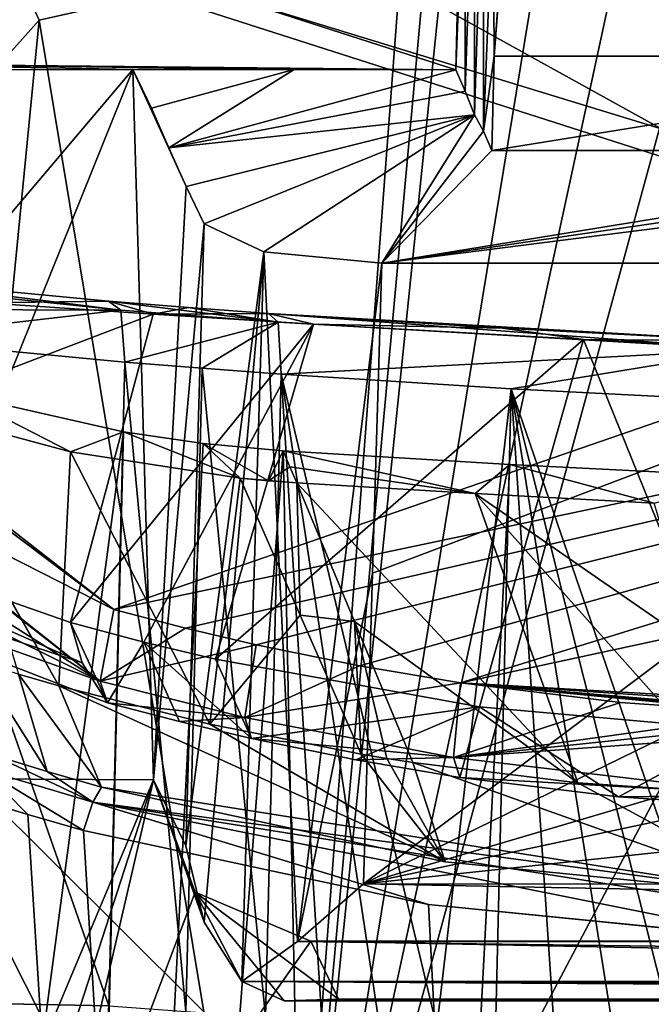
# Model space of a CAD drawing. Header units: millimetres. Extents: x -147 to 294, y -82 to 275.
# Tile 85 of 256: x 229.02 to 230.96, y 130.57 to 133.6. Entities that reach past the tile are written whole.
import ezdxf

# ---------------------------------------------------------------- set-up
doc = ezdxf.new("R2010")
doc.units = ezdxf.units.MM
doc.header["$LTSCALE"] = 67.506716
for name, color, linetype in [('1009', 7, 'CONTINUOUS'), ('1010', 7, 'CONTINUOUS'), ('1011', 7, 'CONTINUOUS'), ('1033', 7, 'CONTINUOUS'), ('1035', 7, 'CONTINUOUS'), ('1038', 7, 'CONTINUOUS'), ('1044', 7, 'CONTINUOUS'), ('1084', 7, 'CONTINUOUS'), ('1102', 7, 'CONTINUOUS'), ('1182', 7, 'CONTINUOUS'), ('3160', 7, 'CONTINUOUS'), ('3166', 7, 'CONTINUOUS'), ('3210', 7, 'CONTINUOUS'), ('3211', 7, 'CONTINUOUS'), ('3212', 7, 'CONTINUOUS'), ('3213', 7, 'CONTINUOUS'), ('3225', 7, 'CONTINUOUS'), ('3233', 7, 'CONTINUOUS'), ('3234', 7, 'CONTINUOUS'), ('3235', 7, 'CONTINUOUS'), ('3253', 7, 'CONTINUOUS'), ('3254', 7, 'CONTINUOUS'), ('3255', 7, 'CONTINUOUS'), ('3256', 7, 'CONTINUOUS'), ('3257', 7, 'CONTINUOUS'), ('3266', 7, 'CONTINUOUS'), ('3267', 7, 'CONTINUOUS'), ('3268', 7, 'CONTINUOUS'), ('3269', 7, 'CONTINUOUS'), ('3270', 7, 'CONTINUOUS'), ('3401', 7, 'CONTINUOUS'), ('3479', 7, 'CONTINUOUS'), ('3480', 7, 'CONTINUOUS'), ('3481', 7, 'CONTINUOUS'), ('3482', 7, 'CONTINUOUS'), ('3483', 7, 'CONTINUOUS'), ('3484', 7, 'CONTINUOUS'), ('3485', 7, 'CONTINUOUS'), ('3486', 7, 'CONTINUOUS'), ('3509', 7, 'CONTINUOUS'), ('3519', 7, 'CONTINUOUS'), ('3520', 7, 'CONTINUOUS'), ('3521', 7, 'CONTINUOUS'), ('771', 7, 'CONTINUOUS'), ('777', 7, 'CONTINUOUS'), ('778', 7, 'CONTINUOUS'), ('962', 7, 'CONTINUOUS'), ('963', 7, 'CONTINUOUS'), ('964', 7, 'CONTINUOUS'), ('965', 7, 'CONTINUOUS'), ('966', 7, 'CONTINUOUS')]:
    doc.layers.add(name, color=color, linetype=linetype)

msp = doc.modelspace()

# ---------------------------------------------------------------- linework, layer by layer
at = {"layer": '1009', "linetype": 'CONTINUOUS'}
for points in [[(229.8486, 132.2266, -26.6115), (230.4192, 132.1443, -26.3344), (229.8275, 132.2757, -26.8105), (229.8486, 132.2266, -26.6115)], [(229.8275, 132.2757, -26.8105), (230.4192, 132.1443, -26.3344), (230.5265, 132.2332, -26.71), (229.8275, 132.2757, -26.8105)], [(229.8696, 132.1775, -26.4126), (230.4192, 132.1443, -26.3344), (229.8486, 132.2266, -26.6115), (229.8696, 132.1775, -26.4126)], [(230.4192, 132.1443, -26.3344), (230.9711, 132.115, -26.2726), (230.5265, 132.2332, -26.71), (230.4192, 132.1443, -26.3344)], [(230.5265, 132.2332, -26.71), (230.9711, 132.115, -26.2726), (231.2604, 132.1965, -26.637), (230.5265, 132.2332, -26.71)]]:
    msp.add_3dface(points, dxfattribs=at)
at = {"layer": '1010', "linetype": 'CONTINUOUS'}
for points in [[(228.6505, 132.4134, -26.6459), (229.1729, 132.2726, -26.5324), (228.8277, 132.4492, -27.0113), (228.6505, 132.4134, -26.6459)], [(228.8277, 132.4492, -27.0113), (229.1729, 132.2726, -26.5324), (229.3357, 132.3342, -26.9006), (228.8277, 132.4492, -27.0113)], [(229.1729, 132.2726, -26.5324), (229.6956, 132.1917, -26.4402), (229.3357, 132.3342, -26.9006), (229.1729, 132.2726, -26.5324)], [(229.3357, 132.3342, -26.9006), (229.6956, 132.1917, -26.4402), (229.582, 132.2986, -26.8539), (229.3357, 132.3342, -26.9006)], [(229.6956, 132.1917, -26.4402), (229.7826, 132.1838, -26.4263), (229.582, 132.2986, -26.8539), (229.6956, 132.1917, -26.4402)], [(229.7826, 132.1838, -26.4263), (229.8275, 132.2757, -26.8105), (229.582, 132.2986, -26.8539), (229.7826, 132.1838, -26.4263)], [(229.8486, 132.2266, -26.6115), (229.8275, 132.2757, -26.8105), (229.7826, 132.1838, -26.4263), (229.8486, 132.2266, -26.6115)], [(229.8696, 132.1775, -26.4126), (229.8486, 132.2266, -26.6115), (229.7826, 132.1838, -26.4263), (229.8696, 132.1775, -26.4126)]]:
    msp.add_3dface(points, dxfattribs=at)
at = {"layer": '1011', "linetype": 'CONTINUOUS'}
for points in [[(229.8696, 132.1775, -26.4126), (229.6956, 132.1917, -26.4402), (229.8808, 131.7699, -26.3092), (229.8696, 132.1775, -26.4126)], [(229.6956, 132.1917, -26.4402), (229.8696, 132.1775, -26.4126), (229.7826, 132.1838, -26.4263), (229.6956, 132.1917, -26.4402)], [(230.0475, 131.75, -26.286), (229.8696, 132.1775, -26.4126), (229.8808, 131.7699, -26.3092), (230.0475, 131.75, -26.286)], [(230.0681, 131.3418, -26.1829), (230.0475, 131.75, -26.286), (229.8808, 131.7699, -26.3092), (230.0681, 131.3418, -26.1829)], [(230.2273, 131.316, -26.1641), (230.0475, 131.75, -26.286), (230.1477, 131.3285, -26.1733), (230.2273, 131.316, -26.1641)], [(230.0475, 131.75, -26.286), (230.0681, 131.3418, -26.1829), (230.1477, 131.3285, -26.1733), (230.0475, 131.75, -26.286)]]:
    msp.add_3dface(points, dxfattribs=at)
at = {"layer": '1033', "linetype": 'CONTINUOUS'}
for points in [[(231.8211, 132.8089, -30.1456), (229.8333, 129.0468, -30.8096), (231.697, 135.8641, -30.1191), (231.8211, 132.8089, -30.1456)], [(231.697, 135.8641, -30.1191), (229.8333, 129.0468, -30.8096), (231.2672, 135.6742, -30.2174), (231.697, 135.8641, -30.1191)], [(231.2672, 135.6742, -30.2174), (229.8333, 129.0468, -30.8096), (230.7925, 134.8757, -30.3617), (231.2672, 135.6742, -30.2174)], [(230.7925, 134.8757, -30.3617), (229.8333, 129.0468, -30.8096), (230.3448, 134.006, -30.5261), (230.7925, 134.8757, -30.3617)], [(230.3448, 134.006, -30.5261), (229.8333, 129.0468, -30.8096), (230.2764, 133.8957, -30.5532), (230.3448, 134.006, -30.5261)], [(230.2764, 133.8957, -30.5532), (229.8333, 129.0468, -30.8096), (230.197, 133.8539, -30.584), (230.2764, 133.8957, -30.5532)], [(230.197, 133.8539, -30.584), (229.8333, 129.0468, -30.8096), (229.0767, 133.6019, -31.1119), (230.197, 133.8539, -30.584)], [(229.0767, 133.6019, -31.1119), (228.0921, 123.561, -31.8998), (227.9329, 132.3228, -31.8865), (229.0767, 133.6019, -31.1119)], [(229.8333, 129.0468, -30.8096), (228.0921, 123.561, -31.8998), (229.0767, 133.6019, -31.1119), (229.8333, 129.0468, -30.8096)]]:
    msp.add_3dface(points, dxfattribs=at)
at = {"layer": '1035', "linetype": 'CONTINUOUS'}
for points in [[(231.8211, 132.8089, -30.1456), (234.3458, 134.4748, -30.0247), (226.4347, 135.7877, -28.8869), (231.8211, 132.8089, -30.1456)], [(229.8333, 129.0468, -30.8096), (231.8211, 132.8089, -30.1456), (226.4347, 135.7877, -28.8869), (229.8333, 129.0468, -30.8096)], [(227.067, 133.9568, -29.3785), (229.8333, 129.0468, -30.8096), (226.4347, 135.7877, -28.8869), (227.067, 133.9568, -29.3785)], [(228.0921, 123.561, -31.8998), (229.8333, 129.0468, -30.8096), (227.067, 133.9568, -29.3785), (228.0921, 123.561, -31.8998)]]:
    msp.add_3dface(points, dxfattribs=at)
at = {"layer": '1038', "linetype": 'CONTINUOUS'}
for points in [[(228.8277, 132.4492, -27.0113), (229.3357, 132.3342, -26.9006), (228.0793, 122.8998, -29.431), (228.8277, 132.4492, -27.0113)], [(229.3357, 132.3342, -26.9006), (229.1, 122.8101, -29.1396), (228.0793, 122.8998, -29.431), (229.3357, 132.3342, -26.9006)]]:
    msp.add_3dface(points, dxfattribs=at)
at = {"layer": '1044', "linetype": 'CONTINUOUS'}
for points in [[(229.0767, 133.6019, -31.1119), (227.9329, 132.3228, -31.8865), (228.0198, 135.9421, -31.0152), (229.0767, 133.6019, -31.1119)], [(230.197, 133.8539, -30.584), (229.0767, 133.6019, -31.1119), (228.0198, 135.9421, -31.0152), (230.197, 133.8539, -30.584)]]:
    msp.add_3dface(points, dxfattribs=at)
at = {"layer": '1084', "linetype": 'CONTINUOUS'}
for points in [[(229.3357, 132.3342, -26.9006), (229.582, 132.2986, -26.8539), (229.1, 122.8101, -29.1396), (229.3357, 132.3342, -26.9006)], [(229.582, 132.2986, -26.8539), (229.8275, 132.2757, -26.8105), (229.1, 122.8101, -29.1396), (229.582, 132.2986, -26.8539)], [(229.8275, 132.2757, -26.8105), (230.0286, 122.7529, -28.9759), (229.1, 122.8101, -29.1396), (229.8275, 132.2757, -26.8105)], [(229.8275, 132.2757, -26.8105), (230.5265, 132.2332, -26.71), (230.0286, 122.7529, -28.9759), (229.8275, 132.2757, -26.8105)], [(230.5265, 132.2332, -26.71), (231.2604, 132.1965, -26.637), (230.0286, 122.7529, -28.9759), (230.5265, 132.2332, -26.71)], [(231.2604, 132.1965, -26.637), (231.0255, 122.707, -28.8679), (230.0286, 122.7529, -28.9759), (231.2604, 132.1965, -26.637)]]:
    msp.add_3dface(points, dxfattribs=at)
at = {"layer": '1102', "linetype": 'CONTINUOUS'}
for points in [[(231.8743, 135.2353, -51.3396), (225.0114, 135.0968, -49.7112), (231.802, 133.0199, -51.3352), (231.8743, 135.2353, -51.3396)], [(225.0114, 135.0968, -49.7112), (224.888, 128.37, -49.6451), (231.5015, 128.6408, -51.3064), (225.0114, 135.0968, -49.7112)], [(225.0114, 135.0968, -49.7112), (231.5015, 128.6408, -51.3064), (231.5021, 133.0188, -51.2989), (225.0114, 135.0968, -49.7112)], [(231.802, 133.0199, -51.3352), (225.0114, 135.0968, -49.7112), (231.5021, 133.0188, -51.2989), (231.802, 133.0199, -51.3352)]]:
    msp.add_3dface(points, dxfattribs=at)
at = {"layer": '1182', "linetype": 'CONTINUOUS'}
for points in [[(231.6499, 135.2388, -53.3269), (227.4728, 38.901, -52.5314), (223.5, 135.0511, -51.271), (231.6499, 135.2388, -53.3269)], [(231.7696, 135.2381, -53.3402), (227.4728, 38.901, -52.5314), (231.6499, 135.2388, -53.3269), (231.7696, 135.2381, -53.3402)], [(231.8893, 135.2373, -53.3531), (227.4728, 38.901, -52.5314), (231.7696, 135.2381, -53.3402), (231.8893, 135.2373, -53.3531)], [(231.889, 133.4929, -53.3561), (227.4728, 38.901, -52.5314), (231.8893, 135.2373, -53.3531), (231.889, 133.4929, -53.3561)], [(231.888, 127.8436, -53.3659), (227.4728, 38.901, -52.5314), (231.889, 133.4929, -53.3561), (231.888, 127.8436, -53.3659)]]:
    msp.add_3dface(points, dxfattribs=at)
at = {"layer": '3160', "linetype": 'CONTINUOUS'}
for points in [[(229.4273, 132.6967, -26.4623), (228.0075, 132.1546, -26.6052), (228.9114, 132.7316, -26.5455), (229.4273, 132.6967, -26.4623)], [(229.1733, 131.747, -26.3588), (228.0075, 132.1546, -26.6052), (229.4273, 132.6967, -26.4623), (229.1733, 131.747, -26.3588)], [(229.9212, 132.6654, -26.391), (229.1733, 131.747, -26.3588), (229.4273, 132.6967, -26.4623), (229.9212, 132.6654, -26.391)], [(229.3991, 131.687, -26.3191), (229.1733, 131.747, -26.3588), (229.9212, 132.6654, -26.391), (229.3991, 131.687, -26.3191)], [(229.6191, 131.6343, -26.2831), (229.3991, 131.687, -26.3191), (229.9212, 132.6654, -26.391), (229.6191, 131.6343, -26.2831)]]:
    msp.add_3dface(points, dxfattribs=at)
at = {"layer": '3166', "linetype": 'CONTINUOUS'}
for points in [[(228.4846, 131.2676, -28.8796), (229.4281, 131.2626, -28.9802), (228.709, 129.5496, -29.3116), (228.4846, 131.2676, -28.8796)], [(228.709, 129.5496, -29.3116), (229.4281, 131.2626, -28.9802), (228.8644, 129.5237, -29.3342), (228.709, 129.5496, -29.3116)], [(228.8644, 129.5237, -29.3342), (229.4281, 131.2626, -28.9802), (229.0202, 129.4997, -29.3563), (228.8644, 129.5237, -29.3342)], [(229.4281, 131.2626, -28.9802), (229.5571, 130.9167, -29.076), (229.0202, 129.4997, -29.3563), (229.4281, 131.2626, -28.9802)], [(229.5571, 130.9167, -29.076), (229.9131, 130.7658, -29.1493), (229.0202, 129.4997, -29.3563), (229.5571, 130.9167, -29.076)], [(229.0202, 129.4997, -29.3563), (238.9168, 130.7688, -30.0967), (239.6937, 129.4997, -30.4802), (229.0202, 129.4997, -29.3563)], [(238.8636, 130.7658, -30.0918), (238.9168, 130.7688, -30.0967), (229.0202, 129.4997, -29.3563), (238.8636, 130.7658, -30.0918)], [(229.9131, 130.7658, -29.1493), (238.8636, 130.7658, -30.0918), (229.0202, 129.4997, -29.3563), (229.9131, 130.7658, -29.1493)]]:
    msp.add_3dface(points, dxfattribs=at)
at = {"layer": '3210', "linetype": 'CONTINUOUS'}
for points in [[(229.2902, 132.7366, -26.6053), (228.9114, 132.7316, -26.5455), (228.512, 132.8104, -26.8144), (229.2902, 132.7366, -26.6053)], [(229.4273, 132.6967, -26.4623), (228.9114, 132.7316, -26.5455), (229.2902, 132.7366, -26.6053), (229.4273, 132.6967, -26.4623)], [(229.4273, 132.6967, -26.4623), (229.2902, 132.7366, -26.6053), (229.5361, 132.7171, -26.5543), (229.4273, 132.6967, -26.4623)], [(229.7831, 132.699, -26.5089), (229.4273, 132.6967, -26.4623), (229.5361, 132.7171, -26.5543), (229.7831, 132.699, -26.5089)], [(229.9212, 132.6654, -26.391), (229.4273, 132.6967, -26.4623), (229.7831, 132.699, -26.5089), (229.9212, 132.6654, -26.391)], [(230.5038, 132.6533, -26.4046), (229.9212, 132.6654, -26.391), (229.7831, 132.699, -26.5089), (230.5038, 132.6533, -26.4046)], [(230.7532, 132.6185, -26.2936), (229.9212, 132.6654, -26.391), (230.5038, 132.6533, -26.4046), (230.7532, 132.6185, -26.2936)], [(231.2539, 132.6143, -26.3297), (230.7532, 132.6185, -26.2936), (230.5038, 132.6533, -26.4046), (231.2539, 132.6143, -26.3297)], [(231.5508, 132.5805, -26.2277), (230.7532, 132.6185, -26.2936), (231.2539, 132.6143, -26.3297), (231.5508, 132.5805, -26.2277)]]:
    msp.add_3dface(points, dxfattribs=at)
at = {"layer": '3211', "linetype": 'CONTINUOUS'}
for points in [[(229.328, 132.7084, -26.788), (228.512, 132.8104, -26.8144), (227.7928, 132.8692, -27.2886), (229.328, 132.7084, -26.788)], [(227.8161, 132.7136, -27.3926), (229.328, 132.7084, -26.788), (227.7928, 132.8692, -27.2886), (227.8161, 132.7136, -27.3926)], [(229.2902, 132.7366, -26.6053), (228.512, 132.8104, -26.8144), (229.328, 132.7084, -26.788), (229.2902, 132.7366, -26.6053)], [(228.5732, 132.6217, -27.1106), (229.328, 132.7084, -26.788), (227.8161, 132.7136, -27.3926), (228.5732, 132.6217, -27.1106)], [(229.3404, 132.5487, -26.904), (229.328, 132.7084, -26.788), (228.5732, 132.6217, -27.1106), (229.3404, 132.5487, -26.904)]]:
    msp.add_3dface(points, dxfattribs=at)
at = {"layer": '3212', "linetype": 'CONTINUOUS'}
for points in [[(229.5361, 132.7171, -26.5543), (229.2902, 132.7366, -26.6053), (229.813, 132.6714, -26.6933), (229.5361, 132.7171, -26.5543)], [(229.2902, 132.7366, -26.6053), (229.328, 132.7084, -26.788), (229.813, 132.6714, -26.6933), (229.2902, 132.7366, -26.6053)], [(229.328, 132.7084, -26.788), (229.3404, 132.5487, -26.904), (229.813, 132.6714, -26.6933), (229.328, 132.7084, -26.788)], [(229.7831, 132.699, -26.5089), (229.5361, 132.7171, -26.5543), (229.813, 132.6714, -26.6933), (229.7831, 132.699, -26.5089)], [(229.813, 132.6714, -26.6933), (229.3404, 132.5487, -26.904), (229.5787, 132.5298, -26.8546), (229.813, 132.6714, -26.6933)], [(229.822, 132.512, -26.8099), (229.813, 132.6714, -26.6933), (229.5787, 132.5298, -26.8546), (229.822, 132.512, -26.8099)]]:
    msp.add_3dface(points, dxfattribs=at)
at = {"layer": '3213', "linetype": 'CONTINUOUS'}
for points in [[(231.2539, 132.6143, -26.3297), (230.5038, 132.6533, -26.4046), (229.7831, 132.699, -26.5089), (231.2539, 132.6143, -26.3297)], [(231.2539, 132.6143, -26.3297), (229.7831, 132.699, -26.5089), (231.2681, 132.5876, -26.5161), (231.2539, 132.6143, -26.3297)], [(229.7831, 132.699, -26.5089), (229.813, 132.6714, -26.6933), (231.2681, 132.5876, -26.5161), (229.7831, 132.699, -26.5089)], [(229.813, 132.6714, -26.6933), (229.822, 132.512, -26.8099), (231.2681, 132.5876, -26.5161), (229.813, 132.6714, -26.6933)], [(231.2681, 132.5876, -26.5161), (229.822, 132.512, -26.8099), (230.5306, 132.467, -26.7074), (231.2681, 132.5876, -26.5161)], [(231.2703, 132.4285, -26.6336), (231.2681, 132.5876, -26.5161), (230.5306, 132.467, -26.7074), (231.2703, 132.4285, -26.6336)]]:
    msp.add_3dface(points, dxfattribs=at)
at = {"layer": '3225', "linetype": 'CONTINUOUS'}
for points in [[(229.1086, 129.4111, -27.7646), (229.1943, 129.4043, -27.7449), (228.558, 130.5813, -27.5782), (229.1086, 129.4111, -27.7646)], [(228.9561, 129.4453, -27.7958), (229.1086, 129.4111, -27.7646), (228.558, 130.5813, -27.5782), (228.9561, 129.4453, -27.7958)], [(228.558, 130.5813, -27.5782), (229.1943, 129.4043, -27.7449), (229.2913, 130.5673, -27.3699), (228.558, 130.5813, -27.5782)]]:
    msp.add_3dface(points, dxfattribs=at)
at = {"layer": '3233', "linetype": 'CONTINUOUS'}
for points in [[(228.5732, 132.6217, -27.1106), (228.558, 130.5813, -27.5782), (229.2913, 130.5673, -27.3699), (228.5732, 132.6217, -27.1106)], [(229.3404, 132.5487, -26.904), (228.5732, 132.6217, -27.1106), (229.2913, 130.5673, -27.3699), (229.3404, 132.5487, -26.904)]]:
    msp.add_3dface(points, dxfattribs=at)
at = {"layer": '3234', "linetype": 'CONTINUOUS'}
for points in [[(229.3404, 132.5487, -26.904), (229.2913, 130.5673, -27.3699), (229.5283, 130.5499, -27.3204), (229.3404, 132.5487, -26.904)], [(229.5787, 132.5298, -26.8546), (229.3404, 132.5487, -26.904), (229.5283, 130.5499, -27.3204), (229.5787, 132.5298, -26.8546)], [(229.773, 130.5332, -27.2751), (229.5787, 132.5298, -26.8546), (229.5283, 130.5499, -27.3204), (229.773, 130.5332, -27.2751)], [(229.822, 132.512, -26.8099), (229.5787, 132.5298, -26.8546), (229.773, 130.5332, -27.2751), (229.822, 132.512, -26.8099)]]:
    msp.add_3dface(points, dxfattribs=at)
at = {"layer": '3235', "linetype": 'CONTINUOUS'}
for points in [[(229.822, 132.512, -26.8099), (229.773, 130.5332, -27.2751), (229.947, 130.522, -27.2462), (229.822, 132.512, -26.8099)], [(230.5306, 132.467, -26.7074), (229.822, 132.512, -26.8099), (230.3015, 130.5011, -27.1946), (230.5306, 132.467, -26.7074)], [(230.3015, 130.5011, -27.1946), (229.822, 132.512, -26.8099), (230.1232, 130.5114, -27.2194), (230.3015, 130.5011, -27.1946)], [(230.1232, 130.5114, -27.2194), (229.822, 132.512, -26.8099), (229.947, 130.522, -27.2462), (230.1232, 130.5114, -27.2194)], [(230.4818, 130.4913, -27.1718), (230.5306, 132.467, -26.7074), (230.3015, 130.5011, -27.1946), (230.4818, 130.4913, -27.1718)], [(230.664, 130.4819, -27.1509), (230.5306, 132.467, -26.7074), (230.4818, 130.4913, -27.1718), (230.664, 130.4819, -27.1509)], [(231.2703, 132.4285, -26.6336), (230.5306, 132.467, -26.7074), (231.2214, 130.4555, -27.0975), (231.2703, 132.4285, -26.6336)], [(231.2214, 130.4555, -27.0975), (230.5306, 132.467, -26.7074), (231.0339, 130.464, -27.1138), (231.2214, 130.4555, -27.0975)], [(231.0339, 130.464, -27.1138), (230.5306, 132.467, -26.7074), (230.848, 130.4728, -27.1316), (231.0339, 130.464, -27.1138)], [(230.848, 130.4728, -27.1316), (230.5306, 132.467, -26.7074), (230.664, 130.4819, -27.1509), (230.848, 130.4728, -27.1316)]]:
    msp.add_3dface(points, dxfattribs=at)
at = {"layer": '3253', "linetype": 'CONTINUOUS'}
for points in [[(229.6191, 131.6343, -26.2831), (229.9212, 132.6654, -26.391), (230.7532, 132.6185, -26.2936), (229.6191, 131.6343, -26.2831)], [(229.6191, 131.6343, -26.2831), (230.7532, 132.6185, -26.2936), (230.4327, 131.4878, -26.1721), (229.6191, 131.6343, -26.2831)], [(230.4327, 131.4878, -26.1721), (230.7532, 132.6185, -26.2936), (231.2401, 131.416, -26.0955), (230.4327, 131.4878, -26.1721)], [(230.7532, 132.6185, -26.2936), (231.5508, 132.5805, -26.2277), (231.2401, 131.416, -26.0955), (230.7532, 132.6185, -26.2936)]]:
    msp.add_3dface(points, dxfattribs=at)
at = {"layer": '3254', "linetype": 'CONTINUOUS'}
for points in [[(229.6191, 131.6343, -26.2831), (230.4327, 131.4878, -26.1721), (229.7305, 131.3895, -25.229), (229.6191, 131.6343, -26.2831)], [(229.7305, 131.3895, -25.229), (230.4327, 131.4878, -26.1721), (230.0513, 131.3242, -25.1874), (229.7305, 131.3895, -25.229)], [(230.0513, 131.3242, -25.1874), (230.4327, 131.4878, -26.1721), (230.372, 131.2704, -25.1505), (230.0513, 131.3242, -25.1874)], [(230.372, 131.2704, -25.1505), (230.4327, 131.4878, -26.1721), (230.8608, 131.2105, -25.1035), (230.372, 131.2704, -25.1505)], [(230.4327, 131.4878, -26.1721), (231.2401, 131.416, -26.0955), (230.8608, 131.2105, -25.1035), (230.4327, 131.4878, -26.1721)], [(230.8608, 131.2105, -25.1035), (231.2401, 131.416, -26.0955), (231.3483, 131.1773, -25.0675), (230.8608, 131.2105, -25.1035)]]:
    msp.add_3dface(points, dxfattribs=at)
at = {"layer": '3255', "linetype": 'CONTINUOUS'}
for points in [[(229.745, 131.6785, -24.8708), (229.7095, 131.4545, -24.983), (230.0631, 131.6136, -24.8269), (229.745, 131.6785, -24.8708)], [(229.7095, 131.4545, -24.983), (230.3747, 131.5611, -24.7888), (230.0631, 131.6136, -24.8269), (229.7095, 131.4545, -24.983)], [(230.3528, 131.3317, -24.9019), (230.3747, 131.5611, -24.7888), (229.7095, 131.4545, -24.983), (230.3528, 131.3317, -24.9019)], [(229.7305, 131.3895, -25.229), (230.3528, 131.3317, -24.9019), (229.7095, 131.4545, -24.983), (229.7305, 131.3895, -25.229)], [(229.7305, 131.3895, -25.229), (230.0513, 131.3242, -25.1874), (230.3528, 131.3317, -24.9019), (229.7305, 131.3895, -25.229)], [(230.0513, 131.3242, -25.1874), (230.372, 131.2704, -25.1505), (230.3528, 131.3317, -24.9019), (230.0513, 131.3242, -25.1874)]]:
    msp.add_3dface(points, dxfattribs=at)
at = {"layer": '3256', "linetype": 'CONTINUOUS'}
for points in [[(229.3065, 131.7872, -24.9394), (234.8984, 133.7181, -24.7759), (225.705, 133.6187, -25.8615), (229.3065, 131.7872, -24.9394)], [(234.8994, 132.9645, -24.767), (234.8984, 133.7181, -24.7759), (229.3065, 131.7872, -24.9394), (234.8994, 132.9645, -24.767)], [(229.5269, 131.7296, -24.9037), (234.8994, 132.9645, -24.767), (229.3065, 131.7872, -24.9394), (229.5269, 131.7296, -24.9037)], [(229.745, 131.6785, -24.8708), (234.8994, 132.9645, -24.767), (229.5269, 131.7296, -24.9037), (229.745, 131.6785, -24.8708)], [(234.8994, 132.9645, -24.767), (229.745, 131.6785, -24.8708), (230.0631, 131.6136, -24.8269), (234.8994, 132.9645, -24.767)], [(230.3747, 131.5611, -24.7888), (234.8994, 132.9645, -24.767), (230.0631, 131.6136, -24.8269), (230.3747, 131.5611, -24.7888)], [(234.8994, 132.9645, -24.767), (230.3747, 131.5611, -24.7888), (232.6896, 132.06, -24.6503), (234.8994, 132.9645, -24.767)]]:
    msp.add_3dface(points, dxfattribs=at)
at = {"layer": '3257', "linetype": 'CONTINUOUS'}
for points in [[(230.3747, 131.5611, -24.7888), (232.8514, 131.4184, -24.6526), (232.6896, 132.06, -24.6503), (230.3747, 131.5611, -24.7888)], [(232.8514, 131.4184, -24.6526), (230.3747, 131.5611, -24.7888), (232.2395, 131.4353, -24.6588), (232.8514, 131.4184, -24.6526)], [(232.2395, 131.4353, -24.6588), (230.3747, 131.5611, -24.7888), (231.5933, 131.4579, -24.6851), (232.2395, 131.4353, -24.6588)], [(231.5933, 131.4579, -24.6851), (230.3747, 131.5611, -24.7888), (231.4648, 131.4629, -24.6926), (231.5933, 131.4579, -24.6851)], [(231.4648, 131.4629, -24.6926), (230.3747, 131.5611, -24.7888), (231.3354, 131.4682, -24.7011), (231.4648, 131.4629, -24.6926)], [(231.3354, 131.4682, -24.7011), (230.3747, 131.5611, -24.7888), (230.8668, 131.5003, -24.7383), (231.3354, 131.4682, -24.7011)]]:
    msp.add_3dface(points, dxfattribs=at)
at = {"layer": '3266', "linetype": 'CONTINUOUS'}
for points in [[(230.3747, 131.5611, -24.7888), (230.3528, 131.3317, -24.9019), (230.8668, 131.5003, -24.7383), (230.3747, 131.5611, -24.7888)], [(230.3528, 131.3317, -24.9019), (231.3354, 131.4682, -24.7011), (230.8668, 131.5003, -24.7383), (230.3528, 131.3317, -24.9019)], [(231.3354, 131.4682, -24.7011), (230.3528, 131.3317, -24.9019), (231.3342, 131.4348, -24.7032), (231.3354, 131.4682, -24.7011)], [(230.3528, 131.3317, -24.9019), (231.3332, 131.402, -24.709), (231.3342, 131.4348, -24.7032), (230.3528, 131.3317, -24.9019)], [(230.3528, 131.3317, -24.9019), (231.3345, 131.2155, -24.8425), (231.3332, 131.402, -24.709), (230.3528, 131.3317, -24.9019)], [(230.3528, 131.3317, -24.9019), (230.372, 131.2704, -25.1505), (231.3345, 131.2155, -24.8425), (230.3528, 131.3317, -24.9019)], [(230.372, 131.2704, -25.1505), (230.8608, 131.2105, -25.1035), (231.3345, 131.2155, -24.8425), (230.372, 131.2704, -25.1505)], [(230.8608, 131.2105, -25.1035), (231.3483, 131.1773, -25.0675), (231.3345, 131.2155, -24.8425), (230.8608, 131.2105, -25.1035)]]:
    msp.add_3dface(points, dxfattribs=at)
at = {"layer": '3267', "linetype": 'CONTINUOUS'}
for points in [[(229.5269, 131.7296, -24.9037), (229.3065, 131.7872, -24.9394), (229.2645, 131.5662, -25.0522), (229.5269, 131.7296, -24.9037)], [(229.745, 131.6785, -24.8708), (229.5269, 131.7296, -24.9037), (229.2645, 131.5662, -25.0522), (229.745, 131.6785, -24.8708)], [(229.7095, 131.4545, -24.983), (229.745, 131.6785, -24.8708), (229.2645, 131.5662, -25.0522), (229.7095, 131.4545, -24.983)], [(229.2865, 131.4998, -25.2944), (229.7095, 131.4545, -24.983), (229.2645, 131.5662, -25.0522), (229.2865, 131.4998, -25.2944)], [(229.5081, 131.4419, -25.2606), (229.7095, 131.4545, -24.983), (229.2865, 131.4998, -25.2944), (229.5081, 131.4419, -25.2606)], [(229.7305, 131.3895, -25.229), (229.7095, 131.4545, -24.983), (229.5081, 131.4419, -25.2606), (229.7305, 131.3895, -25.229)]]:
    msp.add_3dface(points, dxfattribs=at)
at = {"layer": '3268', "linetype": 'CONTINUOUS'}
for points in [[(229.1733, 131.747, -26.3588), (229.3991, 131.687, -26.3191), (229.2865, 131.4998, -25.2944), (229.1733, 131.747, -26.3588)], [(229.1733, 131.747, -26.3588), (229.2865, 131.4998, -25.2944), (229.2086, 131.6232, -25.8005), (229.1733, 131.747, -26.3588)], [(229.3991, 131.687, -26.3191), (229.5081, 131.4419, -25.2606), (229.2865, 131.4998, -25.2944), (229.3991, 131.687, -26.3191)], [(229.3991, 131.687, -26.3191), (229.6191, 131.6343, -26.2831), (229.7305, 131.3895, -25.229), (229.3991, 131.687, -26.3191)], [(229.3991, 131.687, -26.3191), (229.7305, 131.3895, -25.229), (229.5081, 131.4419, -25.2606), (229.3991, 131.687, -26.3191)]]:
    msp.add_3dface(points, dxfattribs=at)
at = {"layer": '3269', "linetype": 'CONTINUOUS'}
for points in [[(228.0075, 132.1546, -26.6052), (229.2086, 131.6232, -25.8005), (227.4533, 132.209, -25.6673), (228.0075, 132.1546, -26.6052)], [(229.2086, 131.6232, -25.8005), (229.2865, 131.4998, -25.2944), (227.4533, 132.209, -25.6673), (229.2086, 131.6232, -25.8005)], [(228.0075, 132.1546, -26.6052), (229.1733, 131.747, -26.3588), (229.2086, 131.6232, -25.8005), (228.0075, 132.1546, -26.6052)]]:
    msp.add_3dface(points, dxfattribs=at)
at = {"layer": '3270', "linetype": 'CONTINUOUS'}
for points in [[(229.3065, 131.7872, -24.9394), (222.8952, 136.7908, -26.9624), (222.7857, 136.699, -27.0746), (229.3065, 131.7872, -24.9394)], [(229.3065, 131.7872, -24.9394), (225.705, 133.6187, -25.8615), (222.8952, 136.7908, -26.9624), (229.3065, 131.7872, -24.9394)], [(222.7614, 136.6437, -27.2435), (229.2645, 131.5662, -25.0522), (222.7857, 136.699, -27.0746), (222.7614, 136.6437, -27.2435)], [(229.2645, 131.5662, -25.0522), (229.3065, 131.7872, -24.9394), (222.7857, 136.699, -27.0746), (229.2645, 131.5662, -25.0522)], [(229.2645, 131.5662, -25.0522), (222.7614, 136.6437, -27.2435), (224.0334, 134.8834, -26.7494), (229.2645, 131.5662, -25.0522)], [(229.2645, 131.5662, -25.0522), (224.0334, 134.8834, -26.7494), (225.6609, 133.3441, -26.1687), (229.2645, 131.5662, -25.0522)], [(229.2645, 131.5662, -25.0522), (225.6609, 133.3441, -26.1687), (227.4533, 132.209, -25.6673), (229.2645, 131.5662, -25.0522)], [(229.2865, 131.4998, -25.2944), (229.2645, 131.5662, -25.0522), (227.4533, 132.209, -25.6673), (229.2865, 131.4998, -25.2944)]]:
    msp.add_3dface(points, dxfattribs=at)
at = {"layer": '3401', "linetype": 'CONTINUOUS'}
for points in [[(236.5919, 134.1245, -27.5489), (236.5559, 132.8531, -27.8996), (230.0755, 130.942, -27.7502), (236.5919, 134.1245, -27.5489)], [(232.627, 132.8531, -27.4859), (236.5919, 134.1245, -27.5489), (230.0755, 130.942, -27.7502), (232.627, 132.8531, -27.4859)], [(230.0755, 130.942, -27.7502), (236.5559, 132.8531, -27.8996), (239.0513, 132.8531, -28.1624), (230.0755, 130.942, -27.7502)], [(230.0755, 130.942, -27.7502), (230.1036, 131.8985, -27.4864), (232.627, 132.8531, -27.4859), (230.0755, 130.942, -27.7502)], [(239.0238, 131.8966, -28.4262), (230.0755, 130.942, -27.7502), (239.0513, 132.8531, -28.1624), (239.0238, 131.8966, -28.4262)], [(230.1316, 132.8531, -27.2232), (232.627, 132.8531, -27.4859), (230.1036, 131.8985, -27.4864), (230.1316, 132.8531, -27.2232)], [(238.9963, 130.9419, -28.6896), (230.0755, 130.942, -27.7502), (239.0238, 131.8966, -28.4262), (238.9963, 130.9419, -28.6896)]]:
    msp.add_3dface(points, dxfattribs=at)
at = {"layer": '3479', "linetype": 'CONTINUOUS'}
for points in [[(228.6737, 133.9921, -29.2215), (230.3595, 133.4491, -29.5281), (228.4188, 133.4681, -29.3198), (228.6737, 133.9921, -29.2215)], [(230.3729, 133.9921, -29.4005), (230.3595, 133.4491, -29.5281), (228.6737, 133.9921, -29.2215), (230.3729, 133.9921, -29.4005)], [(229.8623, 133.4495, -29.4757), (229.3651, 133.4499, -29.4232), (228.4188, 133.4681, -29.3198), (229.8623, 133.4495, -29.4757)], [(230.3595, 133.4491, -29.5281), (229.8623, 133.4495, -29.4757), (228.4188, 133.4681, -29.3198), (230.3595, 133.4491, -29.5281)]]:
    msp.add_3dface(points, dxfattribs=at)
at = {"layer": '3480', "linetype": 'CONTINUOUS'}
for points in [[(229.3651, 133.4499, -29.4232), (227.4722, 133.4481, -29.2205), (228.4188, 133.4681, -29.3198), (229.3651, 133.4499, -29.4232)], [(227.5189, 131.2708, -28.7772), (227.4722, 133.4481, -29.2205), (229.3651, 133.4499, -29.4232), (227.5189, 131.2708, -28.7772)], [(228.4846, 131.2676, -28.8796), (227.5189, 131.2708, -28.7772), (229.3651, 133.4499, -29.4232), (228.4846, 131.2676, -28.8796)], [(229.4281, 131.2626, -28.9802), (228.4846, 131.2676, -28.8796), (229.3651, 133.4499, -29.4232), (229.4281, 131.2626, -28.9802)]]:
    msp.add_3dface(points, dxfattribs=at)
at = {"layer": '3481', "linetype": 'CONTINUOUS'}
for points in [[(229.4281, 131.2626, -28.9802), (229.3651, 133.4499, -29.4232), (229.5294, 133.0894, -28.0932), (229.4281, 131.2626, -28.9802)], [(229.5294, 133.0894, -28.0932), (229.3651, 133.4499, -29.4232), (229.4762, 133.2089, -28.5231), (229.5294, 133.0894, -28.0932)], [(229.4762, 133.2089, -28.5231), (229.3651, 133.4499, -29.4232), (229.4219, 133.331, -28.9627), (229.4762, 133.2089, -28.5231)], [(229.5848, 132.9745, -27.6444), (229.4281, 131.2626, -28.9802), (229.5294, 133.0894, -28.0932), (229.5848, 132.9745, -27.6444)], [(229.4281, 131.2626, -28.9802), (229.5848, 132.9745, -27.6444), (229.5279, 131.0598, -28.1723), (229.4281, 131.2626, -28.9802)]]:
    msp.add_3dface(points, dxfattribs=at)
at = {"layer": '3482', "linetype": 'CONTINUOUS'}
for points in [[(229.5294, 133.0894, -28.0932), (229.4762, 133.2089, -28.5231), (230.4176, 133.3106, -29.0582), (229.5294, 133.0894, -28.0932)], [(229.5848, 132.9745, -27.6444), (229.5294, 133.0894, -28.0932), (230.4176, 133.3106, -29.0582), (229.5848, 132.9745, -27.6444)], [(229.7687, 132.8886, -27.3248), (229.5848, 132.9745, -27.6444), (230.4176, 133.3106, -29.0582), (229.7687, 132.8886, -27.3248)], [(230.1316, 132.8531, -27.2232), (229.7687, 132.8886, -27.3248), (230.4176, 133.3106, -29.0582), (230.1316, 132.8531, -27.2232)], [(230.4446, 133.2603, -28.8391), (230.1316, 132.8531, -27.2232), (230.4176, 133.3106, -29.0582), (230.4446, 133.2603, -28.8391)], [(230.4706, 133.2005, -28.6293), (230.1316, 132.8531, -27.2232), (230.4446, 133.2603, -28.8391), (230.4706, 133.2005, -28.6293)], [(232.4092, 133.1863, -28.7774), (230.1316, 132.8531, -27.2232), (232.2641, 133.2005, -28.8182), (232.4092, 133.1863, -28.7774)], [(232.2641, 133.2005, -28.8182), (230.1316, 132.8531, -27.2232), (230.4706, 133.2005, -28.6293), (232.2641, 133.2005, -28.8182)], [(232.4829, 133.152, -28.6497), (230.1316, 132.8531, -27.2232), (232.4092, 133.1863, -28.7774), (232.4829, 133.152, -28.6497)], [(232.627, 132.8531, -27.4859), (230.1316, 132.8531, -27.2232), (232.4829, 133.152, -28.6497), (232.627, 132.8531, -27.4859)]]:
    msp.add_3dface(points, dxfattribs=at)
at = {"layer": '3483', "linetype": 'CONTINUOUS'}
for points in [[(229.5279, 131.0598, -28.1723), (229.5848, 132.9745, -27.6444), (229.7687, 132.8886, -27.3248), (229.5279, 131.0598, -28.1723)], [(229.5279, 131.0598, -28.1723), (229.7687, 132.8886, -27.3248), (229.5843, 130.8247, -28.042), (229.5279, 131.0598, -28.1723)], [(229.5843, 130.8247, -28.042), (229.7687, 132.8886, -27.3248), (229.7008, 130.6417, -27.9452), (229.5843, 130.8247, -28.042)], [(229.7008, 130.6417, -27.9452), (229.7687, 132.8886, -27.3248), (229.8724, 130.7653, -27.819), (229.7008, 130.6417, -27.9452)], [(229.7687, 132.8886, -27.3248), (230.1316, 132.8531, -27.2232), (229.8724, 130.7653, -27.819), (229.7687, 132.8886, -27.3248)], [(230.1316, 132.8531, -27.2232), (230.1036, 131.8985, -27.4864), (229.8724, 130.7653, -27.819), (230.1316, 132.8531, -27.2232)], [(230.1036, 131.8985, -27.4864), (230.0755, 130.942, -27.7502), (229.8724, 130.7653, -27.819), (230.1036, 131.8985, -27.4864)]]:
    msp.add_3dface(points, dxfattribs=at)
at = {"layer": '3484', "linetype": 'CONTINUOUS'}
for points in [[(229.5571, 130.9167, -29.076), (229.4281, 131.2626, -28.9802), (229.5843, 130.8247, -28.042), (229.5571, 130.9167, -29.076)], [(229.4281, 131.2626, -28.9802), (229.5279, 131.0598, -28.1723), (229.5843, 130.8247, -28.042), (229.4281, 131.2626, -28.9802)], [(229.9131, 130.7658, -29.1493), (229.5571, 130.9167, -29.076), (229.9989, 130.587, -28.3338), (229.9131, 130.7658, -29.1493)], [(229.5571, 130.9167, -29.076), (229.5843, 130.8247, -28.042), (229.7008, 130.6417, -27.9452), (229.5571, 130.9167, -29.076)], [(229.5571, 130.9167, -29.076), (229.7008, 130.6417, -27.9452), (229.8315, 130.5821, -28.1273), (229.5571, 130.9167, -29.076)], [(229.9989, 130.587, -28.3338), (229.5571, 130.9167, -29.076), (229.8315, 130.5821, -28.1273), (229.9989, 130.587, -28.3338)]]:
    msp.add_3dface(points, dxfattribs=at)
at = {"layer": '3485', "linetype": 'CONTINUOUS'}
for points in [[(238.8636, 130.7658, -30.0918), (229.9131, 130.7658, -29.1493), (238.9494, 130.587, -29.2762), (238.8636, 130.7658, -30.0918)], [(229.9131, 130.7658, -29.1493), (229.9989, 130.587, -28.3338), (238.9494, 130.587, -29.2762), (229.9131, 130.7658, -29.1493)]]:
    msp.add_3dface(points, dxfattribs=at)
at = {"layer": '3486', "linetype": 'CONTINUOUS'}
for points in [[(229.8724, 130.7653, -27.819), (230.0755, 130.942, -27.7502), (239.1805, 130.7652, -28.7992), (229.8724, 130.7653, -27.819)], [(230.0755, 130.942, -27.7502), (238.9963, 130.9419, -28.6896), (239.1805, 130.7652, -28.7992), (230.0755, 130.942, -27.7502)], [(229.7008, 130.6417, -27.9452), (229.8724, 130.7653, -27.819), (239.322, 130.6417, -28.9583), (229.7008, 130.6417, -27.9452)], [(239.322, 130.6417, -28.9583), (229.8724, 130.7653, -27.819), (239.1805, 130.7652, -28.7992), (239.322, 130.6417, -28.9583)], [(229.8315, 130.5821, -28.1273), (229.7008, 130.6417, -27.9452), (239.1735, 130.5855, -29.0928), (229.8315, 130.5821, -28.1273)], [(229.7008, 130.6417, -27.9452), (239.322, 130.6417, -28.9583), (239.2818, 130.6198, -28.9971), (229.7008, 130.6417, -27.9452)], [(239.1735, 130.5855, -29.0928), (229.7008, 130.6417, -27.9452), (239.2072, 130.5931, -29.064), (239.1735, 130.5855, -29.0928)], [(239.2072, 130.5931, -29.064), (229.7008, 130.6417, -27.9452), (239.2433, 130.6042, -29.0322), (239.2072, 130.5931, -29.064)], [(239.2433, 130.6042, -29.0322), (229.7008, 130.6417, -27.9452), (239.2818, 130.6198, -28.9971), (239.2433, 130.6042, -29.0322)], [(229.9989, 130.587, -28.3338), (229.8315, 130.5821, -28.1273), (238.9494, 130.587, -29.2762), (229.9989, 130.587, -28.3338)], [(238.9494, 130.587, -29.2762), (229.8315, 130.5821, -28.1273), (238.9757, 130.5821, -29.2535), (238.9494, 130.587, -29.2762)], [(239.1421, 130.5804, -29.1191), (229.8315, 130.5821, -28.1273), (239.1735, 130.5855, -29.0928), (239.1421, 130.5804, -29.1191)], [(238.9757, 130.5821, -29.2535), (229.8315, 130.5821, -28.1273), (239.0075, 130.5783, -29.2282), (238.9757, 130.5821, -29.2535)], [(239.0075, 130.5783, -29.2282), (229.8315, 130.5821, -28.1273), (239.0442, 130.5759, -29.1989), (239.0075, 130.5783, -29.2282)], [(239.0442, 130.5759, -29.1989), (229.8315, 130.5821, -28.1273), (239.0863, 130.5758, -29.1649), (239.0442, 130.5759, -29.1989)], [(239.0863, 130.5758, -29.1649), (229.8315, 130.5821, -28.1273), (239.1131, 130.5773, -29.143), (239.0863, 130.5758, -29.1649)], [(239.1131, 130.5773, -29.143), (229.8315, 130.5821, -28.1273), (239.1421, 130.5804, -29.1191), (239.1131, 130.5773, -29.143)]]:
    msp.add_3dface(points, dxfattribs=at)
at = {"layer": '3509', "linetype": 'CONTINUOUS'}
for points in [[(230.4992, 133.7745, -28.3767), (232.2713, 133.4908, -28.7499), (230.4778, 133.4908, -28.5611), (230.4992, 133.7745, -28.3767)], [(232.2919, 133.7748, -28.5657), (232.2713, 133.4908, -28.7499), (230.4992, 133.7745, -28.3767), (232.2919, 133.7748, -28.5657)]]:
    msp.add_3dface(points, dxfattribs=at)
at = {"layer": '3519', "linetype": 'CONTINUOUS'}
for points in [[(230.3885, 134.1779, -29.2668), (230.4159, 134.2151, -29.042), (230.3891, 133.3835, -29.2885), (230.3885, 134.1779, -29.2668)], [(230.4159, 134.2151, -29.042), (230.4176, 133.3106, -29.0582), (230.3891, 133.3835, -29.2885), (230.4159, 134.2151, -29.042)], [(230.4443, 134.1603, -28.8119), (230.4176, 133.3106, -29.0582), (230.4159, 134.2151, -29.042), (230.4443, 134.1603, -28.8119)], [(230.3595, 133.4491, -29.5281), (230.3729, 133.9921, -29.4005), (230.3885, 134.1779, -29.2668), (230.3595, 133.4491, -29.5281)], [(230.3595, 133.4491, -29.5281), (230.3885, 134.1779, -29.2668), (230.3891, 133.3835, -29.2885), (230.3595, 133.4491, -29.5281)], [(230.4446, 133.2603, -28.8391), (230.4176, 133.3106, -29.0582), (230.4443, 134.1603, -28.8119), (230.4446, 133.2603, -28.8391)], [(230.4446, 133.2603, -28.8391), (230.4443, 134.1603, -28.8119), (230.4748, 134.0064, -28.5686), (230.4446, 133.2603, -28.8391)], [(230.4778, 133.4908, -28.5611), (230.4446, 133.2603, -28.8391), (230.4748, 134.0064, -28.5686), (230.4778, 133.4908, -28.5611)], [(230.4778, 133.4908, -28.5611), (230.4748, 134.0064, -28.5686), (230.5083, 133.9094, -28.2978), (230.4778, 133.4908, -28.5611)], [(230.4992, 133.7745, -28.3767), (230.4778, 133.4908, -28.5611), (230.5083, 133.9094, -28.2978), (230.4992, 133.7745, -28.3767)], [(230.4706, 133.2005, -28.6293), (230.4446, 133.2603, -28.8391), (230.4778, 133.4908, -28.5611), (230.4706, 133.2005, -28.6293)]]:
    msp.add_3dface(points, dxfattribs=at)
at = {"layer": '3520', "linetype": 'CONTINUOUS'}
for points in [[(229.3651, 133.4499, -29.4232), (229.8623, 133.4495, -29.4757), (229.4219, 133.331, -28.9627), (229.3651, 133.4499, -29.4232)], [(229.8623, 133.4495, -29.4757), (229.4762, 133.2089, -28.5231), (229.4219, 133.331, -28.9627), (229.8623, 133.4495, -29.4757)], [(229.8623, 133.4495, -29.4757), (230.3595, 133.4491, -29.5281), (229.4762, 133.2089, -28.5231), (229.8623, 133.4495, -29.4757)], [(229.4762, 133.2089, -28.5231), (230.3595, 133.4491, -29.5281), (230.3891, 133.3835, -29.2885), (229.4762, 133.2089, -28.5231)], [(230.4176, 133.3106, -29.0582), (229.4762, 133.2089, -28.5231), (230.3891, 133.3835, -29.2885), (230.4176, 133.3106, -29.0582)]]:
    msp.add_3dface(points, dxfattribs=at)
at = {"layer": '3521', "linetype": 'CONTINUOUS'}
for points in [[(232.2641, 133.2005, -28.8182), (230.4706, 133.2005, -28.6293), (232.2713, 133.4908, -28.7499), (232.2641, 133.2005, -28.8182)], [(232.2713, 133.4908, -28.7499), (230.4706, 133.2005, -28.6293), (230.4778, 133.4908, -28.5611), (232.2713, 133.4908, -28.7499)]]:
    msp.add_3dface(points, dxfattribs=at)
at = {"layer": '771', "linetype": 'CONTINUOUS'}
for points in [[(234.909, 38.9007, -24.6798), (228.8703, 131.2078, -25.0151), (227.5658, 38.8991, -25.3685), (234.909, 38.9007, -24.6798)], [(228.8703, 131.2078, -25.0151), (234.909, 38.9007, -24.6798), (229.0413, 131.1559, -24.9842), (228.8703, 131.2078, -25.0151)], [(229.0413, 131.1559, -24.9842), (234.909, 38.9007, -24.6798), (229.2129, 131.107, -24.9545), (229.0413, 131.1559, -24.9842)], [(229.2129, 131.107, -24.9545), (234.909, 38.9007, -24.6798), (230.276, 130.879, -24.8032), (229.2129, 131.107, -24.9545)], [(230.276, 130.879, -24.8032), (234.909, 38.9007, -24.6798), (231.363, 130.7704, -24.7048), (230.276, 130.879, -24.8032)]]:
    msp.add_3dface(points, dxfattribs=at)
at = {"layer": '777', "linetype": 'CONTINUOUS'}
for points in [[(229.2418, 131.1941, -24.9831), (231.3753, 130.9063, -24.8113), (229.2684, 131.2401, -25.0631), (229.2418, 131.1941, -24.9831)], [(229.2684, 131.2401, -25.0631), (231.3753, 130.9063, -24.8113), (230.3273, 131.0101, -24.9088), (229.2684, 131.2401, -25.0631)], [(229.2129, 131.107, -24.9545), (230.276, 130.879, -24.8032), (229.2418, 131.1941, -24.9831), (229.2129, 131.107, -24.9545)], [(230.276, 130.879, -24.8032), (231.363, 130.7704, -24.7048), (229.2418, 131.1941, -24.9831), (230.276, 130.879, -24.8032)], [(231.363, 130.7704, -24.7048), (231.3684, 130.8568, -24.7345), (229.2418, 131.1941, -24.9831), (231.363, 130.7704, -24.7048)], [(231.3684, 130.8568, -24.7345), (231.3753, 130.9063, -24.8113), (229.2418, 131.1941, -24.9831), (231.3684, 130.8568, -24.7345)]]:
    msp.add_3dface(points, dxfattribs=at)
at = {"layer": '778', "linetype": 'CONTINUOUS'}
for points in [[(228.9033, 131.2945, -25.0431), (229.2418, 131.1941, -24.9831), (228.9325, 131.3398, -25.1239), (228.9033, 131.2945, -25.0431)], [(228.9325, 131.3398, -25.1239), (229.2418, 131.1941, -24.9831), (229.1008, 131.2882, -25.0927), (228.9325, 131.3398, -25.1239)], [(228.8703, 131.2078, -25.0151), (229.0413, 131.1559, -24.9842), (228.9033, 131.2945, -25.0431), (228.8703, 131.2078, -25.0151)], [(229.0413, 131.1559, -24.9842), (229.2129, 131.107, -24.9545), (228.9033, 131.2945, -25.0431), (229.0413, 131.1559, -24.9842)], [(229.2129, 131.107, -24.9545), (229.2418, 131.1941, -24.9831), (228.9033, 131.2945, -25.0431), (229.2129, 131.107, -24.9545)], [(229.2418, 131.1941, -24.9831), (229.2684, 131.2401, -25.0631), (229.1008, 131.2882, -25.0927), (229.2418, 131.1941, -24.9831)]]:
    msp.add_3dface(points, dxfattribs=at)
at = {"layer": '962', "linetype": 'CONTINUOUS'}
for points in [[(230.0475, 131.75, -26.286), (230.7352, 131.253, -26.1144), (229.8696, 132.1775, -26.4126), (230.0475, 131.75, -26.286)], [(229.8696, 132.1775, -26.4126), (230.7352, 131.253, -26.1144), (230.4192, 132.1443, -26.3344), (229.8696, 132.1775, -26.4126)], [(231.2418, 131.2192, -26.0786), (231.1058, 131.6705, -26.1729), (230.4192, 132.1443, -26.3344), (231.2418, 131.2192, -26.0786)], [(230.7352, 131.253, -26.1144), (231.2418, 131.2192, -26.0786), (230.4192, 132.1443, -26.3344), (230.7352, 131.253, -26.1144)], [(231.1058, 131.6705, -26.1729), (230.9711, 132.115, -26.2726), (230.4192, 132.1443, -26.3344), (231.1058, 131.6705, -26.1729)], [(230.2273, 131.316, -26.1641), (230.7352, 131.253, -26.1144), (230.0475, 131.75, -26.286), (230.2273, 131.316, -26.1641)]]:
    msp.add_3dface(points, dxfattribs=at)
at = {"layer": '963', "linetype": 'CONTINUOUS'}
for points in [[(229.2684, 131.2401, -25.0631), (230.3273, 131.0101, -24.9088), (229.137, 131.5519, -26.3267), (229.2684, 131.2401, -25.0631)], [(229.137, 131.5519, -26.3267), (230.3273, 131.0101, -24.9088), (229.6019, 131.4342, -26.2472), (229.137, 131.5519, -26.3267)], [(229.6019, 131.4342, -26.2472), (230.3273, 131.0101, -24.9088), (230.0681, 131.3418, -26.1829), (229.6019, 131.4342, -26.2472)], [(230.0681, 131.3418, -26.1829), (230.3273, 131.0101, -24.9088), (230.1477, 131.3285, -26.1733), (230.0681, 131.3418, -26.1829)], [(230.3273, 131.0101, -24.9088), (230.2273, 131.316, -26.1641), (230.1477, 131.3285, -26.1733), (230.3273, 131.0101, -24.9088)], [(230.3273, 131.0101, -24.9088), (231.3753, 130.9063, -24.8113), (230.2273, 131.316, -26.1641), (230.3273, 131.0101, -24.9088)], [(231.3753, 130.9063, -24.8113), (230.7352, 131.253, -26.1144), (230.2273, 131.316, -26.1641), (231.3753, 130.9063, -24.8113)], [(231.3753, 130.9063, -24.8113), (231.2418, 131.2192, -26.0786), (230.7352, 131.253, -26.1144), (231.3753, 130.9063, -24.8113)]]:
    msp.add_3dface(points, dxfattribs=at)
at = {"layer": '964', "linetype": 'CONTINUOUS'}
for points in [[(228.8923, 131.9858, -26.4843), (229.137, 131.5519, -26.3267), (228.6505, 132.4134, -26.6459), (228.8923, 131.9858, -26.4843)], [(228.6505, 132.4134, -26.6459), (229.137, 131.5519, -26.3267), (229.1729, 132.2726, -26.5324), (228.6505, 132.4134, -26.6459)], [(229.137, 131.5519, -26.3267), (229.6019, 131.4342, -26.2472), (229.1729, 132.2726, -26.5324), (229.137, 131.5519, -26.3267)], [(229.1729, 132.2726, -26.5324), (229.6019, 131.4342, -26.2472), (229.6956, 132.1917, -26.4402), (229.1729, 132.2726, -26.5324)], [(229.6956, 132.1917, -26.4402), (229.6019, 131.4342, -26.2472), (229.8808, 131.7699, -26.3092), (229.6956, 132.1917, -26.4402)], [(229.6019, 131.4342, -26.2472), (230.0681, 131.3418, -26.1829), (229.8808, 131.7699, -26.3092), (229.6019, 131.4342, -26.2472)]]:
    msp.add_3dface(points, dxfattribs=at)
at = {"layer": '965', "linetype": 'CONTINUOUS'}
msp.add_3dface([(229.137, 131.5519, -26.3267), (228.8923, 131.9858, -26.4843), (229.0123, 131.588, -26.3508), (229.137, 131.5519, -26.3267)], dxfattribs=at)
at = {"layer": '966', "linetype": 'CONTINUOUS'}
for points in [[(228.9325, 131.3398, -25.1239), (229.1008, 131.2882, -25.0927), (228.8874, 131.626, -26.3762), (228.9325, 131.3398, -25.1239)], [(229.1008, 131.2882, -25.0927), (229.0123, 131.588, -26.3508), (228.8874, 131.626, -26.3762), (229.1008, 131.2882, -25.0927)], [(229.1008, 131.2882, -25.0927), (229.2684, 131.2401, -25.0631), (229.0123, 131.588, -26.3508), (229.1008, 131.2882, -25.0927)], [(229.2684, 131.2401, -25.0631), (229.137, 131.5519, -26.3267), (229.0123, 131.588, -26.3508), (229.2684, 131.2401, -25.0631)]]:
    msp.add_3dface(points, dxfattribs=at)

doc.saveas('drawing.dxf')
